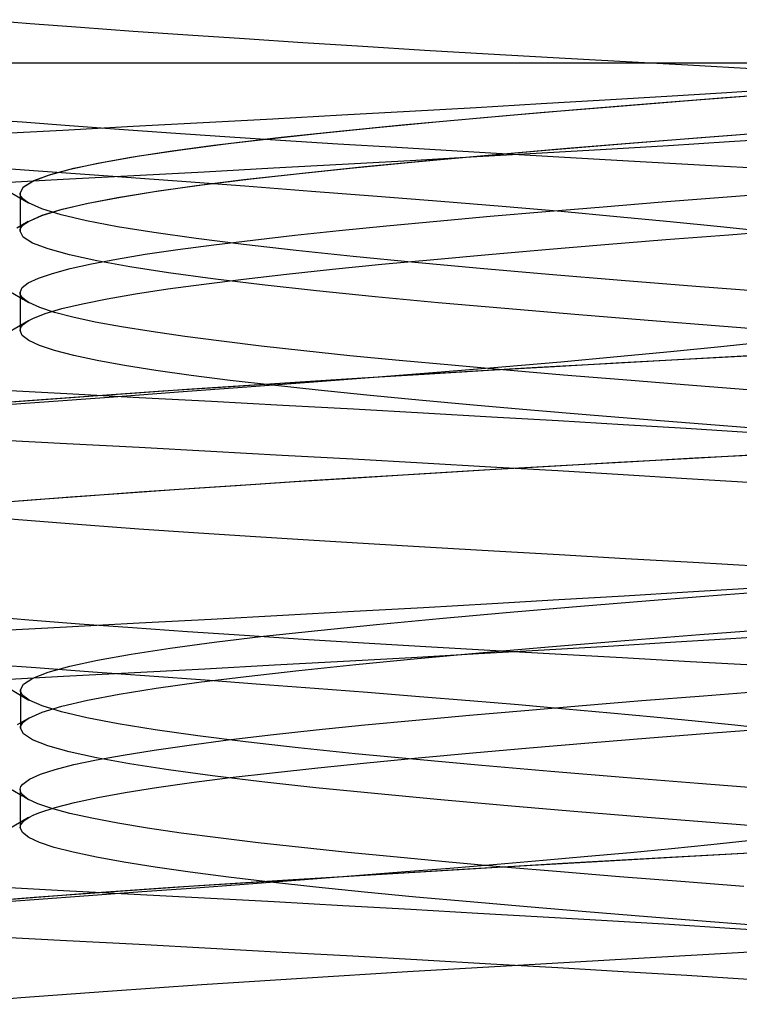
# Model space of a CAD drawing. Header units: millimetres. Extents: x 0 to 93, y -1.2 to 50.
# Tile 94 of 140: x 84.5 to 85.2, y 4.3 to 5.2. Entities that reach past the tile are written whole.
import ezdxf

# ---------------------------------------------------------------- set-up
doc = ezdxf.new("R2010")
doc.units = ezdxf.units.MM
doc.layers.add('MAIN-1', color=7, linetype='Continuous')
doc.layers.add('MAIN-2', color=7, linetype='Continuous')

msp = doc.modelspace()

# ---------------------------------------------------------------- linework, layer by layer
at = {"layer": 'MAIN-1'}
for p, q in [((84.56516, 5.2), (84.48824, 5.2)), ((84.64816, 5.2), (84.56516, 5.2)), ((84.73356, 5.2), (84.64816, 5.2)), ((84.81905, 5.2), (84.73356, 5.2)), ((84.90352, 5.2), (84.81905, 5.2)), ((84.98781, 5.2), (84.90352, 5.2)), ((85.07656, 5.2), (84.98781, 5.2)), ((85.17337, 5.2), (85.07656, 5.2)), ((85.27444, 5.2), (85.17337, 5.2)), ((85.14581, 5.06019), (85.20664, 5.06492)), ((85.20664, 5.06492), (85.26894, 5.06968)), ((85.02867, 5.05064), (85.08647, 5.05544)), ((85.08647, 5.05544), (85.14581, 5.06019)), ((84.91906, 5.04091), (84.97269, 5.04577)), ((84.97269, 5.04577), (85.02867, 5.05064)), ((84.82082, 5.03137), (84.86836, 5.0361)), ((84.86836, 5.0361), (84.91906, 5.04091)), ((85.21291, 5.02725), (85.27779, 5.03221)), ((84.73418, 5.02192), (84.77619, 5.02666)), ((84.77619, 5.02666), (84.82082, 5.03137)), ((85.14956, 5.02229), (85.21291, 5.02725)), ((84.65852, 5.01234), (84.6948, 5.01715)), ((84.6948, 5.01715), (84.73418, 5.02192)), ((85.02842, 5.01238), (85.08798, 5.01733)), ((85.08798, 5.01733), (85.14956, 5.02229)), ((84.57201, 4.99795), (84.59704, 5.00273)), ((84.59704, 5.00273), (84.62583, 5.00753)), ((84.62583, 5.00753), (84.65852, 5.01234)), ((84.91614, 5.00246), (84.97107, 5.00742)), ((84.97107, 5.00742), (85.02842, 5.01238)), ((84.53266, 4.98837), (84.55058, 4.99316)), ((84.55058, 4.99316), (84.57201, 4.99795)), ((84.81435, 4.99255), (84.86382, 4.9975)), ((84.86382, 4.9975), (84.91614, 5.00246)), ((84.46429, 4.98497), (84.50007, 4.96416)), ((84.50818, 4.97879), (84.51846, 4.98358)), ((84.51846, 4.98358), (84.53266, 4.98837)), ((84.72468, 4.98263), (84.76789, 4.98759)), ((84.76789, 4.98759), (84.81435, 4.99255)), ((84.5, 4.96916), (84.50201, 4.97399)), ((84.50201, 4.97399), (84.50818, 4.97879)), ((84.64874, 4.97272), (84.68491, 4.97767)), ((84.68491, 4.97767), (84.72468, 4.98263)), ((84.50007, 4.96919), (84.50007, 4.96585)), ((84.50007, 4.96585), (84.50007, 4.96251)), ((84.58761, 4.9628), (84.61627, 4.96776)), ((84.61627, 4.96776), (84.64874, 4.97272)), ((84.50007, 4.96251), (84.50007, 4.95917)), ((84.50007, 4.95917), (84.50007, 4.95583)), ((84.50007, 4.95583), (84.50007, 4.95249)), ((84.54204, 4.95289), (84.56284, 4.95785)), ((84.56284, 4.95785), (84.58761, 4.9628)), ((84.50007, 4.95249), (84.50007, 4.94915)), ((84.50007, 4.94915), (84.50007, 4.9458)), ((84.50007, 4.9458), (84.50007, 4.94246)), ((84.51275, 4.94297), (84.52531, 4.94793)), ((84.52531, 4.94793), (84.54204, 4.95289)), ((84.50835, 4.94059), (84.47482, 4.92109)), ((84.50007, 4.94246), (84.50007, 4.93912)), ((84.50007, 4.93912), (84.50007, 4.93578)), ((85.24086, 4.80564), (85.17075, 4.80186)), ((85.10148, 4.79805), (85.03321, 4.7942)), ((85.17075, 4.80186), (85.10148, 4.79805)), ((84.90108, 4.78641), (84.83788, 4.7825)), ((84.96629, 4.79031), (84.90108, 4.78641)), ((85.03321, 4.7942), (84.96629, 4.79031)), ((84.7174, 4.77471), (84.65989, 4.77084)), ((84.77669, 4.7786), (84.7174, 4.77471)), ((84.83788, 4.7825), (84.77669, 4.7786)), ((84.6042, 4.76699), (84.5506, 4.76316)), ((84.65989, 4.77084), (84.6042, 4.76699)), ((84.5506, 4.76316), (84.49934, 4.75932)), ((85.18714, 4.56351), (85.25076, 4.56843)), ((85.06566, 4.55363), (85.12545, 4.55857)), ((85.12545, 4.55857), (85.18714, 4.56351)), ((84.95187, 4.54383), (85.00777, 4.54872)), ((85.00777, 4.54872), (85.06566, 4.55363)), ((84.84673, 4.53404), (84.89812, 4.53895)), ((84.89812, 4.53895), (84.95187, 4.54383)), ((84.75201, 4.52408), (84.79793, 4.5291)), ((84.79793, 4.5291), (84.84673, 4.53404)), ((85.19689, 4.526), (85.2619, 4.531)), ((84.67012, 4.51385), (84.7093, 4.51898)), ((84.7093, 4.51898), (84.75201, 4.52408)), ((85.07192, 4.51601), (85.13348, 4.52101)), ((85.13348, 4.52101), (85.19689, 4.526)), ((84.60375, 4.50379), (84.63483, 4.50876)), ((84.63483, 4.50876), (84.67012, 4.51385)), ((84.95522, 4.50601), (85.01243, 4.51101)), ((85.01243, 4.51101), (85.07192, 4.51601)), ((84.55421, 4.49415), (84.57693, 4.49895)), ((84.57693, 4.49895), (84.60375, 4.50379)), ((84.84858, 4.49602), (84.90053, 4.50101)), ((84.90053, 4.50101), (84.95522, 4.50601)), ((84.52044, 4.48444), (84.53537, 4.48932)), ((84.53537, 4.48932), (84.55421, 4.49415)), ((84.75381, 4.48602), (84.7996, 4.49102)), ((84.7996, 4.49102), (84.84858, 4.49602)), ((84.46452, 4.4848), (84.50018, 4.46405)), ((84.50276, 4.47462), (84.50953, 4.47953)), ((84.50953, 4.47953), (84.52044, 4.48444)), ((84.67255, 4.47602), (84.71142, 4.48102)), ((84.71142, 4.48102), (84.75381, 4.48602)), ((84.50018, 4.46909), (84.50018, 4.4658)), ((84.60584, 4.46603), (84.63731, 4.47102)), ((84.63731, 4.47102), (84.67255, 4.47602)), ((84.50018, 4.4658), (84.50018, 4.4625)), ((84.50018, 4.4625), (84.50018, 4.45921)), ((84.50018, 4.45921), (84.50018, 4.45591)), ((84.55466, 4.45603), (84.57825, 4.46103)), ((84.57825, 4.46103), (84.60584, 4.46603)), ((84.50018, 4.45591), (84.50018, 4.45259)), ((84.50018, 4.45259), (84.50018, 4.44927)), ((84.50018, 4.44927), (84.50018, 4.44595)), ((84.51993, 4.44603), (84.53517, 4.45103)), ((84.53517, 4.45103), (84.55466, 4.45603)), ((84.50856, 4.44087), (84.475, 4.42135)), ((84.50018, 4.44595), (84.50018, 4.44264)), ((84.50018, 4.44264), (84.50018, 4.43932)), ((84.50018, 4.43932), (84.50018, 4.43601)), ((85.23393, 4.30535), (85.11573, 4.29873)), ((85.00065, 4.29212), (84.8896, 4.28555)), ((85.11573, 4.29873), (85.00065, 4.29212)), ((84.8896, 4.28555), (84.78348, 4.27903)), ((84.68285, 4.27253), (84.58824, 4.26603)), ((84.78348, 4.27903), (84.68285, 4.27253)), ((84.58824, 4.26603), (84.50064, 4.25952)), ((84.50064, 4.25952), (84.42097, 4.253))]:
    msp.add_line(p, q, dxfattribs=at)
at = {"layer": 'MAIN-2'}
for p, q in [((84.462, 5.24359), (84.5101, 5.23982)), ((84.462, 5.24359), (84.5101, 5.23982)), ((84.5101, 5.23982), (84.56073, 5.23601)), ((84.5101, 5.23982), (84.56073, 5.23601)), ((84.56073, 5.23601), (84.61367, 5.23218)), ((84.56073, 5.23601), (84.61367, 5.23218)), ((84.61367, 5.23218), (84.66869, 5.22834)), ((84.61367, 5.23218), (84.66869, 5.22834)), ((84.66869, 5.22834), (84.72557, 5.22451)), ((84.66869, 5.22834), (84.72557, 5.22451)), ((84.72557, 5.22451), (84.78425, 5.22069)), ((84.72557, 5.22451), (84.78425, 5.22069)), ((84.78425, 5.22069), (84.84467, 5.21688)), ((84.78425, 5.22069), (84.84467, 5.21688)), ((84.84467, 5.21688), (84.90681, 5.21309)), ((84.84467, 5.21688), (84.90681, 5.21309)), ((84.90681, 5.21309), (84.97061, 5.20932)), ((84.90681, 5.21309), (84.97061, 5.20932)), ((84.97061, 5.20932), (85.03606, 5.20557)), ((84.97061, 5.20932), (85.03606, 5.20557)), ((85.03606, 5.20557), (85.10311, 5.2018)), ((85.03606, 5.20557), (85.10311, 5.2018)), ((85.10311, 5.2018), (85.17169, 5.19803)), ((85.10311, 5.2018), (85.17169, 5.19803)), ((85.17169, 5.19803), (85.24154, 5.19424)), ((85.17169, 5.19803), (85.24154, 5.19424)), ((85.20953, 5.16523), (85.28807, 5.17123)), ((85.21082, 5.17041), (85.26936, 5.17416)), ((85.02414, 5.15912), (85.0881, 5.1629)), ((85.0881, 5.1629), (85.15038, 5.16666)), ((85.09811, 5.15639), (85.17609, 5.16262)), ((85.13323, 5.15923), (85.20953, 5.16523)), ((85.15038, 5.16666), (85.21082, 5.17041)), ((85.17609, 5.16262), (85.25668, 5.16885)), ((84.82345, 5.14775), (84.89165, 5.15155)), ((84.89165, 5.15155), (84.95861, 5.15534)), ((84.95861, 5.15534), (85.02414, 5.15912)), ((84.98895, 5.14722), (85.05958, 5.15322)), ((85.02318, 5.15016), (85.09811, 5.15639)), ((85.05958, 5.15322), (85.13323, 5.15923)), ((84.50201, 5.14033), (84.45658, 5.14394)), ((84.50201, 5.14033), (84.45658, 5.14394)), ((84.6843, 5.14015), (84.75426, 5.14395)), ((84.75426, 5.14395), (84.82345, 5.14775)), ((84.85835, 5.13522), (84.92175, 5.14122)), ((84.88416, 5.13771), (84.95171, 5.14394)), ((84.92175, 5.14122), (84.98895, 5.14722)), ((84.95171, 5.14394), (85.02318, 5.15016)), ((84.47176, 5.12875), (84.54289, 5.13254)), ((84.54972, 5.13672), (84.50201, 5.14033)), ((84.54972, 5.13672), (84.50201, 5.14033)), ((84.54289, 5.13254), (84.61379, 5.13634)), ((84.59965, 5.13311), (84.54972, 5.13672)), ((84.59965, 5.13311), (84.54972, 5.13672)), ((84.65174, 5.12948), (84.59965, 5.13311)), ((84.65174, 5.12948), (84.59965, 5.13311)), ((84.61379, 5.13634), (84.6843, 5.14015)), ((84.76254, 5.12525), (84.82096, 5.13148)), ((84.79915, 5.12921), (84.85835, 5.13522)), ((84.82096, 5.13148), (84.88416, 5.13771)), ((85.2028, 5.12645), (85.28283, 5.13258)), ((84.70589, 5.12583), (84.65174, 5.12948)), ((84.70589, 5.12583), (84.65174, 5.12948)), ((84.69489, 5.11721), (84.74454, 5.12321)), ((84.76192, 5.12218), (84.70589, 5.12583)), ((84.76192, 5.12218), (84.70589, 5.12583)), ((84.70933, 5.11902), (84.76254, 5.12525)), ((84.74454, 5.12321), (84.79915, 5.12921)), ((84.81965, 5.11851), (84.76192, 5.12218)), ((84.81965, 5.11851), (84.76192, 5.12218)), ((85.10519, 5.11871), (85.18056, 5.12471)), ((85.12514, 5.12032), (85.2028, 5.12645)), ((85.18056, 5.12471), (85.25835, 5.13072)), ((85.27242, 5.12438), (85.21321, 5.12058)), ((84.61985, 5.10656), (84.66171, 5.11279)), ((84.6505, 5.1112), (84.69489, 5.11721)), ((84.66171, 5.11279), (84.70933, 5.11902)), ((84.87891, 5.11485), (84.81965, 5.11851)), ((84.87891, 5.11485), (84.81965, 5.11851)), ((84.93958, 5.11119), (84.87891, 5.11485)), ((84.93958, 5.11119), (84.87891, 5.11485)), ((84.96319, 5.1067), (85.0326, 5.1127)), ((84.97864, 5.10806), (85.05029, 5.11419)), ((85.08942, 5.113), (85.02509, 5.10922)), ((85.0326, 5.1127), (85.10519, 5.11871)), ((85.05029, 5.11419), (85.12514, 5.12032)), ((85.15217, 5.11679), (85.08942, 5.113)), ((85.21321, 5.12058), (85.15217, 5.11679)), ((84.57809, 5.0992), (84.61151, 5.1052)), ((84.58395, 5.10033), (84.61985, 5.10656)), ((84.61151, 5.1052), (84.6505, 5.1112)), ((84.89227, 5.10168), (84.8241, 5.09791)), ((84.84663, 5.0958), (84.91061, 5.10193)), ((84.95932, 5.10545), (84.89227, 5.10168)), ((84.89735, 5.10069), (84.96319, 5.1067)), ((84.91061, 5.10193), (84.97864, 5.10806)), ((85.0016, 5.10755), (84.93958, 5.11119)), ((85.0016, 5.10755), (84.93958, 5.11119)), ((85.02509, 5.10922), (84.95932, 5.10545)), ((85.06496, 5.10391), (85.0016, 5.10755)), ((85.06496, 5.10391), (85.0016, 5.10755)), ((85.12957, 5.10029), (85.06496, 5.10391)), ((85.12957, 5.10029), (85.06496, 5.10391)), ((84.4469, 5.09667), (84.51814, 5.09155)), ((84.52857, 5.08719), (84.55038, 5.09319)), ((84.53074, 5.08787), (84.55419, 5.0941)), ((84.55038, 5.09319), (84.57809, 5.0992)), ((84.55419, 5.0941), (84.58395, 5.10033)), ((84.75497, 5.09413), (84.68504, 5.09034)), ((84.8241, 5.09791), (84.75497, 5.09413)), ((84.77792, 5.08868), (84.83546, 5.09469)), ((84.7871, 5.08967), (84.84663, 5.0958)), ((84.83546, 5.09469), (84.89735, 5.10069)), ((85.19527, 5.09667), (85.12957, 5.10029)), ((85.19527, 5.09667), (85.12957, 5.10029)), ((85.26183, 5.09307), (85.19527, 5.09667)), ((85.26183, 5.09307), (85.19527, 5.09667)), ((84.54342, 5.08271), (84.47204, 5.07886)), ((84.51279, 5.08119), (84.52857, 5.08719)), ((84.51377, 5.08164), (84.53074, 5.08787)), ((84.51814, 5.09155), (84.58863, 5.08645)), ((84.61447, 5.08653), (84.54342, 5.08271)), ((84.58863, 5.08645), (84.65799, 5.08138)), ((84.68504, 5.09034), (84.61447, 5.08653)), ((84.67744, 5.07667), (84.72513, 5.08267)), ((84.68305, 5.07741), (84.73244, 5.08354)), ((84.72513, 5.08267), (84.77792, 5.08868)), ((84.73244, 5.08354), (84.7871, 5.08967)), ((84.47385, 5.07946), (84.50846, 5.05932)), ((84.50002, 5.06918), (84.50347, 5.07541)), ((84.50002, 5.06918), (84.50323, 5.07519)), ((84.50323, 5.07519), (84.51279, 5.08119)), ((84.50347, 5.07541), (84.51377, 5.08164)), ((84.63506, 5.07066), (84.67744, 5.07667)), ((84.63918, 5.07128), (84.68305, 5.07741)), ((84.65799, 5.08138), (84.72605, 5.07632)), ((84.72605, 5.07632), (84.79311, 5.07124)), ((84.50026, 5.06754), (84.50002, 5.06918)), ((84.50026, 5.06754), (84.50002, 5.06918)), ((84.50002, 5.06915), (84.50002, 5.06597)), ((84.50002, 5.06597), (84.50002, 5.06279)), ((84.50002, 5.06279), (84.50002, 5.05961)), ((84.50097, 5.0659), (84.50026, 5.06754)), ((84.50097, 5.0659), (84.50026, 5.06754)), ((84.50216, 5.06426), (84.50097, 5.0659)), ((84.50216, 5.06426), (84.50097, 5.0659)), ((84.50381, 5.06262), (84.50216, 5.06426)), ((84.50381, 5.06262), (84.50216, 5.06426)), ((84.50594, 5.06098), (84.50381, 5.06262)), ((84.50594, 5.06098), (84.50381, 5.06262)), ((84.56686, 5.05865), (84.59814, 5.06466)), ((84.56863, 5.05902), (84.60098, 5.06515)), ((84.59814, 5.06466), (84.63506, 5.07066)), ((84.60098, 5.06515), (84.63918, 5.07128)), ((84.79311, 5.07124), (84.85902, 5.06612)), ((84.85902, 5.06612), (84.92312, 5.061)), ((85.14581, 5.06019), (85.20664, 5.06492)), ((85.20664, 5.06492), (85.26894, 5.06968)), ((84.50002, 5.05961), (84.50002, 5.05642)), ((84.50002, 5.05642), (84.50002, 5.05324)), ((84.50002, 5.05324), (84.50002, 5.05006)), ((84.50852, 5.05934), (84.50594, 5.06098)), ((84.50852, 5.05934), (84.50594, 5.06098)), ((84.52191, 5.05334), (84.50852, 5.05934)), ((84.52191, 5.05334), (84.50852, 5.05934)), ((84.52184, 5.04664), (84.54137, 5.05265)), ((84.54135, 5.04734), (84.52191, 5.05334)), ((84.54135, 5.04734), (84.52191, 5.05334)), ((84.52218, 5.04677), (84.5423, 5.0529)), ((84.54137, 5.05265), (84.56686, 5.05865)), ((84.5423, 5.0529), (84.56863, 5.05902)), ((84.92312, 5.061), (84.98493, 5.05589)), ((84.98493, 5.05589), (85.04407, 5.0508)), ((85.02867, 5.05064), (85.08647, 5.05544)), ((85.08647, 5.05544), (85.14581, 5.06019)), ((84.50002, 5.05006), (84.50002, 5.04687)), ((84.50002, 5.04687), (84.50002, 5.04369)), ((84.50002, 5.04369), (84.50002, 5.04051)), ((84.50841, 5.04064), (84.52218, 5.04677)), ((84.50841, 5.04064), (84.52184, 5.04664)), ((84.56672, 5.04133), (84.54135, 5.04734)), ((84.56672, 5.04133), (84.54135, 5.04734)), ((84.91906, 5.04091), (84.97269, 5.04577)), ((84.97269, 5.04577), (85.02867, 5.05064)), ((85.04407, 5.0508), (85.10026, 5.04574)), ((85.10026, 5.04574), (85.1537, 5.04067)), ((84.50834, 5.04069), (84.49669, 5.03391)), ((84.50002, 5.04051), (84.50002, 5.03732)), ((84.50002, 5.03732), (84.50002, 5.03414)), ((84.50002, 5.03414), (84.50002, 5.03096)), ((84.50002, 5.03092), (84.50025, 5.03254)), ((84.50002, 5.03092), (84.50025, 5.03254)), ((84.50025, 5.03254), (84.50095, 5.03416)), ((84.50025, 5.03254), (84.50095, 5.03416)), ((84.50095, 5.03416), (84.50212, 5.03578)), ((84.50095, 5.03416), (84.50212, 5.03578)), ((84.50212, 5.03578), (84.50375, 5.0374)), ((84.50212, 5.03578), (84.50375, 5.0374)), ((84.50375, 5.0374), (84.50585, 5.03902)), ((84.50375, 5.0374), (84.50585, 5.03902)), ((84.50585, 5.03902), (84.50841, 5.04064)), ((84.50585, 5.03902), (84.50841, 5.04064)), ((84.59788, 5.03533), (84.56672, 5.04133)), ((84.59788, 5.03533), (84.56672, 5.04133)), ((84.63471, 5.02933), (84.59788, 5.03533)), ((84.63471, 5.02933), (84.59788, 5.03533)), ((84.82082, 5.03137), (84.86836, 5.0361)), ((84.86836, 5.0361), (84.91906, 5.04091)), ((85.1537, 5.04067), (85.20445, 5.03556)), ((85.20445, 5.03556), (85.25203, 5.03044)), ((85.21291, 5.02725), (85.27779, 5.03221)), ((84.5032, 5.02492), (84.50002, 5.03092)), ((84.5032, 5.02492), (84.50002, 5.03092)), ((84.51264, 5.01891), (84.5032, 5.02492)), ((84.51264, 5.01891), (84.5032, 5.02492)), ((84.67709, 5.02333), (84.63471, 5.02933)), ((84.67709, 5.02333), (84.63471, 5.02933)), ((84.72484, 5.01733), (84.67709, 5.02333)), ((84.72484, 5.01733), (84.67709, 5.02333)), ((84.73418, 5.02192), (84.77619, 5.02666)), ((84.77619, 5.02666), (84.82082, 5.03137)), ((85.14956, 5.02229), (85.21291, 5.02725)), ((84.52823, 5.01291), (84.51264, 5.01891)), ((84.52823, 5.01291), (84.51264, 5.01891)), ((84.54983, 5.00691), (84.52823, 5.01291)), ((84.54983, 5.00691), (84.52823, 5.01291)), ((84.65852, 5.01234), (84.6948, 5.01715)), ((84.6948, 5.01715), (84.73418, 5.02192)), ((84.77764, 5.01132), (84.72484, 5.01733)), ((84.77764, 5.01132), (84.72484, 5.01733)), ((85.02842, 5.01238), (85.08798, 5.01733)), ((85.08798, 5.01733), (85.14956, 5.02229)), ((84.57732, 5.0009), (84.54983, 5.00691)), ((84.57732, 5.0009), (84.54983, 5.00691)), ((84.57201, 4.99795), (84.59704, 5.00273)), ((84.59704, 5.00273), (84.62583, 5.00753)), ((84.62583, 5.00753), (84.65852, 5.01234)), ((84.83511, 5.00532), (84.77764, 5.01132)), ((84.83511, 5.00532), (84.77764, 5.01132)), ((84.89689, 4.99932), (84.83511, 5.00532)), ((84.89689, 4.99932), (84.83511, 5.00532)), ((84.91614, 5.00246), (84.97107, 5.00742)), ((84.97107, 5.00742), (85.02842, 5.01238)), ((84.53266, 4.98837), (84.55058, 4.99316)), ((84.55058, 4.99316), (84.57201, 4.99795)), ((84.61055, 4.9949), (84.57732, 5.0009)), ((84.61055, 4.9949), (84.57732, 5.0009)), ((84.64942, 4.9889), (84.61055, 4.9949)), ((84.64942, 4.9889), (84.61055, 4.9949)), ((84.81435, 4.99255), (84.86382, 4.9975)), ((84.86382, 4.9975), (84.91614, 5.00246)), ((84.96261, 4.99332), (84.89689, 4.99932)), ((84.96261, 4.99332), (84.89689, 4.99932)), ((85.03189, 4.98732), (84.96261, 4.99332)), ((85.03189, 4.98732), (84.96261, 4.99332)), ((84.50818, 4.97879), (84.51846, 4.98358)), ((84.51846, 4.98358), (84.53266, 4.98837)), ((84.69378, 4.98289), (84.64942, 4.9889)), ((84.69378, 4.98289), (84.64942, 4.9889)), ((84.74342, 4.97689), (84.69378, 4.98289)), ((84.74342, 4.97689), (84.69378, 4.98289)), ((84.72468, 4.98263), (84.76789, 4.98759)), ((84.76789, 4.98759), (84.81435, 4.99255)), ((85.10437, 4.98131), (85.03189, 4.98732)), ((85.10437, 4.98131), (85.03189, 4.98732)), ((84.5, 4.96916), (84.50201, 4.97399)), ((84.50201, 4.97399), (84.50818, 4.97879)), ((84.64874, 4.97272), (84.68491, 4.97767)), ((84.68491, 4.97767), (84.72468, 4.98263)), ((84.79797, 4.97089), (84.74342, 4.97689)), ((84.79797, 4.97089), (84.74342, 4.97689)), ((85.17968, 4.97531), (85.10437, 4.98131)), ((85.17968, 4.97531), (85.10437, 4.98131)), ((85.25744, 4.96931), (85.17968, 4.97531)), ((85.25744, 4.96931), (85.17968, 4.97531)), ((84.50027, 4.96749), (84.5, 4.96916)), ((84.50027, 4.96749), (84.5, 4.96916)), ((84.50007, 4.96416), (84.50151, 4.96332)), ((84.50103, 4.96582), (84.50027, 4.96749)), ((84.50103, 4.96582), (84.50027, 4.96749)), ((84.50228, 4.96413), (84.50103, 4.96582)), ((84.50228, 4.96413), (84.50103, 4.96582)), ((84.50151, 4.96332), (84.50295, 4.96248)), ((84.50403, 4.96244), (84.50228, 4.96413)), ((84.50403, 4.96244), (84.50228, 4.96413)), ((84.58761, 4.9628), (84.61627, 4.96776)), ((84.61627, 4.96776), (84.64874, 4.97272)), ((84.85706, 4.96488), (84.79797, 4.97089)), ((84.85706, 4.96488), (84.79797, 4.97089)), ((84.92033, 4.95888), (84.85706, 4.96488)), ((84.92033, 4.95888), (84.85706, 4.96488)), ((84.50295, 4.96248), (84.50439, 4.96164)), ((84.50626, 4.96074), (84.50403, 4.96244)), ((84.50626, 4.96074), (84.50403, 4.96244)), ((84.50439, 4.96164), (84.50584, 4.9608)), ((84.50584, 4.9608), (84.50728, 4.95996)), ((84.50897, 4.95904), (84.50626, 4.96074)), ((84.50897, 4.95904), (84.50626, 4.96074)), ((84.50728, 4.95996), (84.50872, 4.95912)), ((84.51975, 4.954), (84.50897, 4.95904)), ((84.51975, 4.954), (84.50897, 4.95904)), ((84.53452, 4.94904), (84.51975, 4.954)), ((84.53452, 4.94904), (84.51975, 4.954)), ((84.54204, 4.95289), (84.56284, 4.95785)), ((84.56284, 4.95785), (84.58761, 4.9628)), ((84.98741, 4.95288), (84.92033, 4.95888)), ((84.98741, 4.95288), (84.92033, 4.95888)), ((84.51275, 4.94297), (84.52531, 4.94793)), ((84.52531, 4.94793), (84.54204, 4.95289)), ((84.55315, 4.94418), (84.53452, 4.94904)), ((84.55315, 4.94418), (84.53452, 4.94904)), ((84.57563, 4.93939), (84.55315, 4.94418)), ((84.57563, 4.93939), (84.55315, 4.94418)), ((85.05792, 4.94687), (84.98741, 4.95288)), ((85.05792, 4.94687), (84.98741, 4.95288)), ((85.13149, 4.94087), (85.05792, 4.94687)), ((85.13149, 4.94087), (85.05792, 4.94687)), ((84.50007, 4.93578), (84.50007, 4.93498)), ((84.50007, 4.93498), (84.50007, 4.93418)), ((84.50007, 4.93418), (84.50007, 4.93337)), ((84.50007, 4.93337), (84.50007, 4.93257)), ((84.50042, 4.93295), (84.50147, 4.93496)), ((84.50042, 4.93295), (84.50147, 4.93496)), ((84.50147, 4.93496), (84.50323, 4.93696)), ((84.50147, 4.93496), (84.50323, 4.93696)), ((84.50323, 4.93696), (84.5057, 4.93897)), ((84.50323, 4.93696), (84.5057, 4.93897)), ((84.5057, 4.93897), (84.50887, 4.94097)), ((84.5057, 4.93897), (84.50887, 4.94097)), ((84.50887, 4.94097), (84.51275, 4.94297)), ((84.50887, 4.94097), (84.51275, 4.94297)), ((84.60193, 4.93459), (84.57563, 4.93939)), ((84.60193, 4.93459), (84.57563, 4.93939)), ((84.632, 4.92975), (84.60193, 4.93459)), ((84.632, 4.92975), (84.60193, 4.93459)), ((85.20776, 4.93486), (85.13149, 4.94087)), ((85.20776, 4.93486), (85.13149, 4.94087)), ((85.28632, 4.92886), (85.20776, 4.93486)), ((85.28632, 4.92886), (85.20776, 4.93486)), ((84.50007, 4.93095), (84.50042, 4.93295)), ((84.50007, 4.93095), (84.50042, 4.93295)), ((84.50007, 4.93257), (84.50007, 4.93177)), ((84.50007, 4.93177), (84.50007, 4.93097)), ((84.50226, 4.92593), (84.50007, 4.93095)), ((84.50226, 4.92593), (84.50007, 4.93095)), ((84.5088, 4.92091), (84.50226, 4.92593)), ((84.5088, 4.92091), (84.50226, 4.92593)), ((84.6656, 4.92488), (84.632, 4.92975)), ((84.6656, 4.92488), (84.632, 4.92975)), ((84.70248, 4.92001), (84.6656, 4.92488)), ((84.70248, 4.92001), (84.6656, 4.92488)), ((84.51963, 4.91589), (84.5088, 4.92091)), ((84.51963, 4.91589), (84.5088, 4.92091)), ((84.53471, 4.91087), (84.51963, 4.91589)), ((84.53471, 4.91087), (84.51963, 4.91589)), ((84.74242, 4.91516), (84.70248, 4.92001)), ((84.74242, 4.91516), (84.70248, 4.92001)), ((84.78549, 4.91034), (84.74242, 4.91516)), ((84.78549, 4.91034), (84.74242, 4.91516)), ((85.20461, 4.91445), (85.15426, 4.90939)), ((85.25148, 4.9195), (85.20461, 4.91445)), ((84.55401, 4.90585), (84.53471, 4.91087)), ((84.55401, 4.90585), (84.53471, 4.91087)), ((84.57745, 4.90083), (84.55401, 4.90585)), ((84.57745, 4.90083), (84.55401, 4.90585)), ((84.83179, 4.90553), (84.78549, 4.91034)), ((84.83179, 4.90553), (84.78549, 4.91034)), ((84.88135, 4.90071), (84.83179, 4.90553)), ((84.88135, 4.90071), (84.83179, 4.90553)), ((85.10056, 4.90429), (85.04385, 4.89919)), ((85.15426, 4.90939), (85.10056, 4.90429)), ((85.2331, 4.90532), (85.16114, 4.90143)), ((85.24401, 4.9059), (85.17407, 4.90213)), ((84.60502, 4.89581), (84.57745, 4.90083)), ((84.60502, 4.89581), (84.57745, 4.90083)), ((84.6366, 4.89079), (84.60502, 4.89581)), ((84.6366, 4.89079), (84.60502, 4.89581)), ((84.93387, 4.89587), (84.88135, 4.90071)), ((84.93387, 4.89587), (84.88135, 4.90071)), ((84.9846, 4.89409), (84.92334, 4.88902)), ((84.98904, 4.891), (84.93387, 4.89587)), ((84.98904, 4.891), (84.93387, 4.89587)), ((85.0207, 4.89352), (84.9528, 4.88952)), ((85.03732, 4.89449), (84.97103, 4.89061)), ((85.04385, 4.89919), (84.9846, 4.89409)), ((85.09025, 4.8975), (85.0207, 4.89352)), ((85.10509, 4.89834), (85.03732, 4.89449)), ((85.16114, 4.90143), (85.09025, 4.8975)), ((85.17407, 4.90213), (85.10509, 4.89834)), ((84.67205, 4.88577), (84.6366, 4.89079)), ((84.67205, 4.88577), (84.6366, 4.89079)), ((84.71118, 4.88075), (84.67205, 4.88577)), ((84.71118, 4.88075), (84.67205, 4.88577)), ((84.86024, 4.88397), (84.79517, 4.87892)), ((84.88685, 4.88552), (84.82308, 4.88154)), ((84.9065, 4.88672), (84.84397, 4.88286)), ((84.92334, 4.88902), (84.86024, 4.88397)), ((84.9528, 4.88952), (84.88685, 4.88552)), ((84.97103, 4.89061), (84.9065, 4.88672)), ((85.04655, 4.88606), (84.98904, 4.891)), ((85.04655, 4.88606), (84.98904, 4.891)), ((85.10624, 4.8811), (85.04655, 4.88606)), ((85.10624, 4.8811), (85.04655, 4.88606)), ((84.72815, 4.87384), (84.65945, 4.86873)), ((84.72479, 4.8752), (84.66776, 4.8714)), ((84.76139, 4.87759), (84.70158, 4.87366)), ((84.75382, 4.87573), (84.71118, 4.88075)), ((84.75382, 4.87573), (84.71118, 4.88075)), ((84.78346, 4.87902), (84.72479, 4.8752)), ((84.79517, 4.87892), (84.72815, 4.87384)), ((84.79978, 4.8707), (84.75382, 4.87573)), ((84.79978, 4.8707), (84.75382, 4.87573)), ((84.82308, 4.88154), (84.76139, 4.87759)), ((84.84397, 4.88286), (84.78346, 4.87902)), ((85.16794, 4.87613), (85.10624, 4.8811)), ((85.16794, 4.87613), (85.10624, 4.8811)), ((85.23143, 4.87118), (85.16794, 4.87613)), ((85.23143, 4.87118), (85.16794, 4.87613)), ((84.54702, 4.86718), (84.47382, 4.87106)), ((84.55888, 4.86382), (84.50775, 4.86004)), ((84.58717, 4.86584), (84.53315, 4.86194)), ((84.61994, 4.8633), (84.54702, 4.86718)), ((84.61235, 4.8676), (84.55888, 4.86382)), ((84.64346, 4.86975), (84.58717, 4.86584)), ((84.65945, 4.86873), (84.58971, 4.86363)), ((84.66776, 4.8714), (84.61235, 4.8676)), ((84.70158, 4.87366), (84.64346, 4.86975)), ((84.84891, 4.86568), (84.79978, 4.8707)), ((84.84891, 4.86568), (84.79978, 4.8707)), ((84.901, 4.86066), (84.84891, 4.86568)), ((84.901, 4.86066), (84.84891, 4.86568)), ((84.5195, 4.85855), (84.4492, 4.85349)), ((84.50775, 4.86004), (84.45932, 4.85626)), ((84.53315, 4.86194), (84.48182, 4.85804)), ((84.58971, 4.86363), (84.5195, 4.85855)), ((84.69244, 4.85941), (84.61994, 4.8633)), ((84.76434, 4.85551), (84.69244, 4.85941)), ((84.8354, 4.8516), (84.76434, 4.85551)), ((84.95589, 4.85564), (84.901, 4.86066)), ((84.95589, 4.85564), (84.901, 4.86066)), ((85.0134, 4.85062), (84.95589, 4.85564)), ((85.0134, 4.85062), (84.95589, 4.85564)), ((84.90535, 4.84769), (84.8354, 4.8516)), ((84.97396, 4.84378), (84.90535, 4.84769)), ((85.07327, 4.8456), (85.0134, 4.85062)), ((85.07327, 4.8456), (85.0134, 4.85062)), ((85.13522, 4.84058), (85.07327, 4.8456)), ((85.13522, 4.84058), (85.07327, 4.8456)), ((85.04103, 4.83989), (84.97396, 4.84378)), ((85.10641, 4.83601), (85.04103, 4.83989)), ((85.16994, 4.83214), (85.10641, 4.83601)), ((85.19902, 4.83556), (85.13522, 4.84058)), ((85.19902, 4.83556), (85.13522, 4.84058)), ((85.2644, 4.83054), (85.19902, 4.83556)), ((85.2644, 4.83054), (85.19902, 4.83556)), ((85.2315, 4.82828), (85.16994, 4.83214)), ((84.47372, 4.82116), (84.54682, 4.81727)), ((84.54682, 4.81727), (84.61964, 4.81337)), ((84.61964, 4.81337), (84.692, 4.80947)), ((84.692, 4.80947), (84.76373, 4.80557)), ((84.76373, 4.80557), (84.83464, 4.80167)), ((85.24758, 4.806), (85.17873, 4.80229)), ((84.83464, 4.80167), (84.90458, 4.79777)), ((84.90458, 4.79777), (84.97336, 4.79386)), ((85.04354, 4.79479), (84.97765, 4.79098)), ((85.11066, 4.79856), (85.04354, 4.79479)), ((85.17873, 4.80229), (85.11066, 4.79856)), ((84.91335, 4.78715), (84.85095, 4.78332)), ((84.97765, 4.79098), (84.91335, 4.78715)), ((84.97336, 4.79386), (85.04075, 4.78995)), ((85.04075, 4.78995), (85.10653, 4.78604)), ((85.10653, 4.78604), (85.17045, 4.78215)), ((84.73192, 4.77567), (84.67506, 4.77187)), ((84.79051, 4.77949), (84.73192, 4.77567)), ((84.85095, 4.78332), (84.79051, 4.77949)), ((85.17045, 4.78215), (85.23237, 4.77826)), ((84.61992, 4.76809), (84.5667, 4.76433)), ((84.67506, 4.77187), (84.61992, 4.76809)), ((84.51567, 4.76056), (84.46705, 4.75679)), ((84.5667, 4.76433), (84.51567, 4.76056)), ((84.467, 4.74316), (84.51568, 4.73925)), ((84.467, 4.74316), (84.51568, 4.73925)), ((84.51568, 4.73925), (84.56657, 4.73536)), ((84.51568, 4.73925), (84.56657, 4.73536)), ((84.56657, 4.73536), (84.61955, 4.7315)), ((84.56657, 4.73536), (84.61955, 4.7315)), ((84.61955, 4.7315), (84.67451, 4.72769)), ((84.61955, 4.7315), (84.67451, 4.72769)), ((84.67451, 4.72769), (84.73134, 4.72394)), ((84.67451, 4.72769), (84.73134, 4.72394)), ((84.73134, 4.72394), (84.78998, 4.72024)), ((84.73134, 4.72394), (84.78998, 4.72024)), ((84.78998, 4.72024), (84.85042, 4.71655)), ((84.78998, 4.72024), (84.85042, 4.71655)), ((84.85042, 4.71655), (84.91264, 4.71286)), ((84.85042, 4.71655), (84.91264, 4.71286)), ((84.91264, 4.71286), (84.97657, 4.70916)), ((84.91264, 4.71286), (84.97657, 4.70916)), ((84.97657, 4.70916), (85.04205, 4.70541)), ((84.97657, 4.70916), (85.04205, 4.70541)), ((85.04205, 4.70541), (85.1089, 4.70163)), ((85.04205, 4.70541), (85.1089, 4.70163)), ((85.1089, 4.70163), (85.17696, 4.6978)), ((85.1089, 4.70163), (85.17696, 4.6978)), ((85.17696, 4.6978), (85.24604, 4.69394)), ((85.17696, 4.6978), (85.24604, 4.69394)), ((85.1076, 4.66406), (85.17138, 4.66795)), ((85.17138, 4.66795), (85.23312, 4.67183)), ((85.20976, 4.66524), (85.28831, 4.67124)), ((85.20976, 4.66524), (85.28831, 4.67124)), ((84.90578, 4.65234), (84.97464, 4.65626)), ((84.97464, 4.65626), (85.04197, 4.66016)), ((85.04197, 4.66016), (85.1076, 4.66406)), ((85.05963, 4.65324), (85.13339, 4.65924)), ((85.05963, 4.65324), (85.13339, 4.65924)), ((85.13339, 4.65924), (85.20976, 4.66524)), ((85.13339, 4.65924), (85.20976, 4.66524)), ((84.76438, 4.6445), (84.83561, 4.64842)), ((84.83561, 4.64842), (84.90578, 4.65234)), ((84.92168, 4.64123), (84.98891, 4.64723)), ((84.92168, 4.64123), (84.98891, 4.64723)), ((84.98891, 4.64723), (85.05963, 4.65324)), ((84.98891, 4.64723), (85.05963, 4.65324)), ((84.45999, 4.64373), (84.50875, 4.63982)), ((84.45999, 4.64373), (84.50875, 4.63982)), ((84.50875, 4.63982), (84.55985, 4.6359)), ((84.50875, 4.63982), (84.55985, 4.6359)), ((84.54685, 4.63278), (84.61978, 4.63668)), ((84.61978, 4.63668), (84.69235, 4.64058)), ((84.69235, 4.64058), (84.76438, 4.6445)), ((84.85836, 4.63523), (84.92168, 4.64123)), ((84.85836, 4.63523), (84.92168, 4.64123)), ((84.47371, 4.62888), (84.54685, 4.63278)), ((84.55985, 4.6359), (84.61314, 4.63199)), ((84.55985, 4.6359), (84.61314, 4.63199)), ((84.61314, 4.63199), (84.66845, 4.62811)), ((84.61314, 4.63199), (84.66845, 4.62811)), ((84.66845, 4.62811), (84.72566, 4.62427)), ((84.66845, 4.62811), (84.72566, 4.62427)), ((84.74494, 4.62323), (84.79935, 4.62923)), ((84.74494, 4.62323), (84.79935, 4.62923)), ((84.79935, 4.62923), (84.85836, 4.63523)), ((84.79935, 4.62923), (84.85836, 4.63523)), ((85.18362, 4.62494), (85.2615, 4.63095)), ((85.18362, 4.62494), (85.2615, 4.63095)), ((84.65086, 4.61123), (84.69537, 4.61723)), ((84.65086, 4.61123), (84.69537, 4.61723)), ((84.69537, 4.61723), (84.74494, 4.62323)), ((84.69537, 4.61723), (84.74494, 4.62323)), ((84.72566, 4.62427), (84.7847, 4.62049)), ((84.72566, 4.62427), (84.7847, 4.62049)), ((84.7847, 4.62049), (84.84551, 4.61673)), ((84.7847, 4.62049), (84.84551, 4.61673)), ((84.84551, 4.61673), (84.90807, 4.61301)), ((84.84551, 4.61673), (84.90807, 4.61301)), ((85.03529, 4.61294), (85.10808, 4.61894)), ((85.03529, 4.61294), (85.10808, 4.61894)), ((85.15411, 4.61693), (85.09143, 4.61314)), ((85.10808, 4.61894), (85.18362, 4.62494)), ((85.10808, 4.61894), (85.18362, 4.62494)), ((85.21487, 4.62071), (85.15411, 4.61693)), ((85.27367, 4.62448), (85.21487, 4.62071)), ((84.61167, 4.60523), (84.65086, 4.61123)), ((84.61167, 4.60523), (84.65086, 4.61123)), ((84.89973, 4.60094), (84.96569, 4.60694)), ((84.89973, 4.60094), (84.96569, 4.60694)), ((84.90807, 4.61301), (84.97231, 4.6093)), ((84.90807, 4.61301), (84.97231, 4.6093)), ((85.02701, 4.60933), (84.96106, 4.60552)), ((84.96569, 4.60694), (85.03529, 4.61294)), ((84.96569, 4.60694), (85.03529, 4.61294)), ((84.97231, 4.6093), (85.03809, 4.60557)), ((84.97231, 4.6093), (85.03809, 4.60557)), ((85.09143, 4.61314), (85.02701, 4.60933)), ((84.55019, 4.59322), (84.57803, 4.59922)), ((84.55019, 4.59322), (84.57803, 4.59922)), ((84.57803, 4.59922), (84.61167, 4.60523)), ((84.57803, 4.59922), (84.61167, 4.60523)), ((84.82537, 4.59788), (84.756, 4.59407)), ((84.89378, 4.6017), (84.82537, 4.59788)), ((84.83782, 4.59493), (84.89973, 4.60094)), ((84.83782, 4.59493), (84.89973, 4.60094)), ((84.96106, 4.60552), (84.89378, 4.6017)), ((85.03809, 4.60557), (85.10534, 4.6018)), ((85.03809, 4.60557), (85.10534, 4.6018)), ((85.10534, 4.6018), (85.17389, 4.59797)), ((85.10534, 4.6018), (85.17389, 4.59797)), ((85.17389, 4.59797), (85.24353, 4.59409)), ((85.17389, 4.59797), (85.24353, 4.59409)), ((84.45828, 4.59588), (84.51591, 4.59173)), ((84.51278, 4.58122), (84.52837, 4.58722)), ((84.51278, 4.58122), (84.52837, 4.58722)), ((84.51591, 4.59173), (84.57322, 4.58758)), ((84.52837, 4.58722), (84.55019, 4.59322)), ((84.52837, 4.58722), (84.55019, 4.59322)), ((84.61504, 4.58644), (84.54378, 4.58264)), ((84.57322, 4.58758), (84.63005, 4.58343)), ((84.68584, 4.59025), (84.61504, 4.58644)), ((84.756, 4.59407), (84.68584, 4.59025)), ((84.72754, 4.58293), (84.78034, 4.58893)), ((84.72754, 4.58293), (84.78034, 4.58893)), ((84.78034, 4.58893), (84.83782, 4.59493)), ((84.78034, 4.58893), (84.83782, 4.59493)), ((84.54378, 4.58264), (84.47221, 4.57883)), ((84.47243, 4.5804), (84.50899, 4.55912)), ((84.50346, 4.57522), (84.51278, 4.58122)), ((84.50346, 4.57522), (84.51278, 4.58122)), ((84.63005, 4.58343), (84.68626, 4.57928)), ((84.63692, 4.57092), (84.67965, 4.57693)), ((84.63692, 4.57092), (84.67965, 4.57693)), ((84.67965, 4.57693), (84.72754, 4.58293)), ((84.67965, 4.57693), (84.72754, 4.58293)), ((84.68626, 4.57928), (84.74167, 4.57513)), ((84.50037, 4.56922), (84.50346, 4.57522)), ((84.50037, 4.56922), (84.50346, 4.57522)), ((84.5006, 4.56754), (84.50037, 4.56922)), ((84.5006, 4.56754), (84.50037, 4.56922)), ((84.50037, 4.56919), (84.50037, 4.56601)), ((84.50133, 4.56586), (84.5006, 4.56754)), ((84.50133, 4.56586), (84.5006, 4.56754)), ((84.59959, 4.56492), (84.63692, 4.57092)), ((84.59959, 4.56492), (84.63692, 4.57092)), ((84.74167, 4.57513), (84.79613, 4.571)), ((84.79613, 4.571), (84.84949, 4.56687)), ((84.84949, 4.56687), (84.90158, 4.56273)), ((85.18714, 4.56351), (85.25076, 4.56843)), ((84.50037, 4.56601), (84.50037, 4.56282)), ((84.50037, 4.56282), (84.50037, 4.55964)), ((84.50037, 4.55964), (84.50037, 4.55646)), ((84.50253, 4.56418), (84.50133, 4.56586)), ((84.50253, 4.56418), (84.50133, 4.56586)), ((84.50422, 4.56251), (84.50253, 4.56418)), ((84.50422, 4.56251), (84.50253, 4.56418)), ((84.50639, 4.56083), (84.50422, 4.56251)), ((84.50639, 4.56083), (84.50422, 4.56251)), ((84.50903, 4.55915), (84.50639, 4.56083)), ((84.50903, 4.55915), (84.50639, 4.56083)), ((84.52238, 4.55315), (84.50903, 4.55915)), ((84.52238, 4.55315), (84.50903, 4.55915)), ((84.54206, 4.55292), (84.56789, 4.55892)), ((84.54206, 4.55292), (84.56789, 4.55892)), ((84.56789, 4.55892), (84.59959, 4.56492)), ((84.56789, 4.55892), (84.59959, 4.56492)), ((84.90158, 4.56273), (84.95222, 4.55861)), ((84.95222, 4.55861), (85.00124, 4.5545)), ((85.06566, 4.55363), (85.12545, 4.55857)), ((85.12545, 4.55857), (85.18714, 4.56351)), ((84.50037, 4.55646), (84.50037, 4.55328)), ((84.50037, 4.55328), (84.50037, 4.55009)), ((84.50037, 4.55009), (84.50037, 4.54691)), ((84.50037, 4.54691), (84.50037, 4.54372)), ((84.5089, 4.54091), (84.52235, 4.54692)), ((84.5089, 4.54091), (84.52235, 4.54692)), ((84.52235, 4.54692), (84.54206, 4.55292)), ((84.52235, 4.54692), (84.54206, 4.55292)), ((84.54181, 4.54715), (84.52238, 4.55315)), ((84.54181, 4.54715), (84.52238, 4.55315)), ((84.56726, 4.54115), (84.54181, 4.54715)), ((84.56726, 4.54115), (84.54181, 4.54715)), ((84.95187, 4.54383), (85.00777, 4.54872)), ((85.00124, 4.5545), (85.04845, 4.55042)), ((85.00777, 4.54872), (85.06566, 4.55363)), ((85.04845, 4.55042), (85.0938, 4.54635)), ((84.50884, 4.54097), (84.49711, 4.53414)), ((84.50037, 4.54372), (84.50037, 4.54054)), ((84.50037, 4.54054), (84.50037, 4.53736)), ((84.50037, 4.53736), (84.50037, 4.53418)), ((84.50249, 4.53593), (84.50415, 4.53759)), ((84.50249, 4.53593), (84.50415, 4.53759)), ((84.50415, 4.53759), (84.50629, 4.53925)), ((84.50415, 4.53759), (84.50629, 4.53925)), ((84.50629, 4.53925), (84.5089, 4.54091)), ((84.50629, 4.53925), (84.5089, 4.54091)), ((84.59869, 4.53515), (84.56726, 4.54115)), ((84.59869, 4.53515), (84.56726, 4.54115)), ((84.84673, 4.53404), (84.89812, 4.53895)), ((84.89812, 4.53895), (84.95187, 4.54383)), ((85.0938, 4.54635), (85.13728, 4.54227)), ((85.13728, 4.54227), (85.17889, 4.53818)), ((85.17889, 4.53818), (85.21865, 4.53406)), ((84.50037, 4.53418), (84.50037, 4.53099)), ((84.50037, 4.53096), (84.5006, 4.53262)), ((84.50037, 4.53096), (84.5006, 4.53262)), ((84.50345, 4.52496), (84.50037, 4.53096)), ((84.50345, 4.52496), (84.50037, 4.53096)), ((84.5006, 4.53262), (84.50131, 4.53428)), ((84.5006, 4.53262), (84.50131, 4.53428)), ((84.50131, 4.53428), (84.50249, 4.53593)), ((84.50131, 4.53428), (84.50249, 4.53593)), ((84.63594, 4.52915), (84.59869, 4.53515)), ((84.63594, 4.52915), (84.59869, 4.53515)), ((84.6787, 4.52314), (84.63594, 4.52915)), ((84.6787, 4.52314), (84.63594, 4.52915)), ((84.75201, 4.52408), (84.79793, 4.5291)), ((84.79793, 4.5291), (84.84673, 4.53404)), ((85.19689, 4.526), (85.2619, 4.531)), ((85.21865, 4.53406), (85.25643, 4.52992)), ((84.51267, 4.51895), (84.50345, 4.52496)), ((84.51267, 4.51895), (84.50345, 4.52496)), ((84.52799, 4.51295), (84.51267, 4.51895)), ((84.52799, 4.51295), (84.51267, 4.51895)), ((84.67012, 4.51385), (84.7093, 4.51898)), ((84.72666, 4.51714), (84.6787, 4.52314)), ((84.72666, 4.51714), (84.6787, 4.52314)), ((84.7093, 4.51898), (84.75201, 4.52408)), ((84.77953, 4.51114), (84.72666, 4.51714)), ((84.77953, 4.51114), (84.72666, 4.51714)), ((85.07192, 4.51601), (85.13348, 4.52101)), ((85.13348, 4.52101), (85.19689, 4.526)), ((84.54936, 4.50695), (84.52799, 4.51295)), ((84.54936, 4.50695), (84.52799, 4.51295)), ((84.60375, 4.50379), (84.63483, 4.50876)), ((84.63483, 4.50876), (84.67012, 4.51385)), ((84.83698, 4.50514), (84.77953, 4.51114)), ((84.83698, 4.50514), (84.77953, 4.51114)), ((84.95522, 4.50601), (85.01243, 4.51101)), ((85.01243, 4.51101), (85.07192, 4.51601)), ((84.57675, 4.50095), (84.54936, 4.50695)), ((84.57675, 4.50095), (84.54936, 4.50695)), ((84.55421, 4.49415), (84.57693, 4.49895)), ((84.61009, 4.49495), (84.57675, 4.50095)), ((84.61009, 4.49495), (84.57675, 4.50095)), ((84.57693, 4.49895), (84.60375, 4.50379)), ((84.89871, 4.49914), (84.83698, 4.50514)), ((84.89871, 4.49914), (84.83698, 4.50514)), ((84.84858, 4.49602), (84.90053, 4.50101)), ((84.96442, 4.49314), (84.89871, 4.49914)), ((84.96442, 4.49314), (84.89871, 4.49914)), ((84.90053, 4.50101), (84.95522, 4.50601)), ((84.52044, 4.48444), (84.53537, 4.48932)), ((84.53537, 4.48932), (84.55421, 4.49415)), ((84.64915, 4.48895), (84.61009, 4.49495)), ((84.64915, 4.48895), (84.61009, 4.49495)), ((84.69363, 4.48295), (84.64915, 4.48895)), ((84.69363, 4.48295), (84.64915, 4.48895)), ((84.75381, 4.48602), (84.7996, 4.49102)), ((84.7996, 4.49102), (84.84858, 4.49602)), ((85.03381, 4.48714), (84.96442, 4.49314)), ((85.03381, 4.48714), (84.96442, 4.49314)), ((84.50276, 4.47462), (84.50953, 4.47953)), ((84.50953, 4.47953), (84.52044, 4.48444)), ((84.67255, 4.47602), (84.71142, 4.48102)), ((84.74321, 4.47694), (84.69363, 4.48295)), ((84.74321, 4.47694), (84.69363, 4.48295)), ((84.71142, 4.48102), (84.75381, 4.48602)), ((85.10648, 4.48114), (85.03381, 4.48714)), ((85.10648, 4.48114), (85.03381, 4.48714)), ((85.18199, 4.47513), (85.10648, 4.48114)), ((85.18199, 4.47513), (85.10648, 4.48114)), ((84.50016, 4.46956), (84.50091, 4.47209)), ((84.50016, 4.46956), (84.50091, 4.47209)), ((84.5005, 4.46704), (84.50016, 4.46956)), ((84.5005, 4.46704), (84.50016, 4.46956)), ((84.50091, 4.47209), (84.50276, 4.47462)), ((84.50091, 4.47209), (84.50276, 4.47462)), ((84.60584, 4.46603), (84.63731, 4.47102)), ((84.63731, 4.47102), (84.67255, 4.47602)), ((84.79759, 4.47094), (84.74321, 4.47694)), ((84.79759, 4.47094), (84.74321, 4.47694)), ((84.85647, 4.46494), (84.79759, 4.47094)), ((84.85647, 4.46494), (84.79759, 4.47094)), ((85.25989, 4.46913), (85.18199, 4.47513)), ((85.25989, 4.46913), (85.18199, 4.47513)), ((84.50018, 4.46405), (84.50159, 4.46324)), ((84.50192, 4.46453), (84.5005, 4.46704)), ((84.50192, 4.46453), (84.5005, 4.46704)), ((84.50159, 4.46324), (84.50299, 4.46242)), ((84.50441, 4.46203), (84.50192, 4.46453)), ((84.50441, 4.46203), (84.50192, 4.46453)), ((84.50299, 4.46242), (84.50439, 4.46161)), ((84.50439, 4.46161), (84.50579, 4.46079)), ((84.50797, 4.45955), (84.50441, 4.46203)), ((84.50797, 4.45955), (84.50441, 4.46203)), ((84.50579, 4.46079), (84.50719, 4.45997)), ((84.50719, 4.45997), (84.5086, 4.45916)), ((84.51794, 4.45474), (84.50797, 4.45955)), ((84.51794, 4.45474), (84.50797, 4.45955)), ((84.55466, 4.45603), (84.57825, 4.46103)), ((84.57825, 4.46103), (84.60584, 4.46603)), ((84.91953, 4.45894), (84.85647, 4.46494)), ((84.91953, 4.45894), (84.85647, 4.46494)), ((84.98646, 4.45294), (84.91953, 4.45894)), ((84.98646, 4.45294), (84.91953, 4.45894)), ((84.53194, 4.44991), (84.51794, 4.45474)), ((84.53194, 4.44991), (84.51794, 4.45474)), ((84.51993, 4.44603), (84.53517, 4.45103)), ((84.55001, 4.44504), (84.53194, 4.44991)), ((84.55001, 4.44504), (84.53194, 4.44991)), ((84.53517, 4.45103), (84.55466, 4.45603)), ((85.05695, 4.44694), (84.98646, 4.45294)), ((85.05695, 4.44694), (84.98646, 4.45294)), ((84.50237, 4.43596), (84.5051, 4.43848)), ((84.50237, 4.43596), (84.5051, 4.43848)), ((84.5051, 4.43848), (84.50894, 4.441)), ((84.5051, 4.43848), (84.50894, 4.441)), ((84.50894, 4.441), (84.51389, 4.44351)), ((84.50894, 4.441), (84.51389, 4.44351)), ((84.51389, 4.44351), (84.51993, 4.44603)), ((84.51389, 4.44351), (84.51993, 4.44603)), ((84.57211, 4.44012), (84.55001, 4.44504)), ((84.57211, 4.44012), (84.55001, 4.44504)), ((84.59819, 4.43517), (84.57211, 4.44012)), ((84.59819, 4.43517), (84.57211, 4.44012)), ((85.1306, 4.44094), (85.05695, 4.44694)), ((85.1306, 4.44094), (85.05695, 4.44694)), ((85.20694, 4.43493), (85.1306, 4.44094)), ((85.20694, 4.43493), (85.1306, 4.44094)), ((84.50018, 4.43601), (84.50018, 4.43517)), ((84.50018, 4.43517), (84.50018, 4.43432)), ((84.50018, 4.43432), (84.50018, 4.43348)), ((84.50018, 4.43348), (84.50018, 4.43264)), ((84.50018, 4.43092), (84.50073, 4.43344)), ((84.50018, 4.43092), (84.50073, 4.43344)), ((84.50018, 4.43264), (84.50018, 4.43179)), ((84.50018, 4.43179), (84.50018, 4.43095)), ((84.50233, 4.42592), (84.50018, 4.43092)), ((84.50233, 4.42592), (84.50018, 4.43092)), ((84.50073, 4.43344), (84.50237, 4.43596)), ((84.50073, 4.43344), (84.50237, 4.43596)), ((84.62818, 4.43022), (84.59819, 4.43517)), ((84.62818, 4.43022), (84.59819, 4.43517)), ((84.66191, 4.42529), (84.62818, 4.43022)), ((84.66191, 4.42529), (84.62818, 4.43022)), ((85.28551, 4.42893), (85.20694, 4.43493)), ((85.28551, 4.42893), (85.20694, 4.43493)), ((84.50877, 4.42092), (84.50233, 4.42592)), ((84.50877, 4.42092), (84.50233, 4.42592)), ((84.51947, 4.41592), (84.50877, 4.42092)), ((84.51947, 4.41592), (84.50877, 4.42092)), ((84.69912, 4.42039), (84.66191, 4.42529)), ((84.69912, 4.42039), (84.66191, 4.42529)), ((84.73956, 4.41554), (84.69912, 4.42039)), ((84.73956, 4.41554), (84.69912, 4.42039)), ((84.53442, 4.41092), (84.51947, 4.41592)), ((84.53442, 4.41092), (84.51947, 4.41592)), ((84.55358, 4.40592), (84.53442, 4.41092)), ((84.55358, 4.40592), (84.53442, 4.41092)), ((84.78309, 4.41071), (84.73956, 4.41554)), ((84.78309, 4.41071), (84.73956, 4.41554)), ((84.82961, 4.40588), (84.78309, 4.41071)), ((84.82961, 4.40588), (84.78309, 4.41071)), ((85.15527, 4.40948), (85.11391, 4.40554)), ((85.19476, 4.41343), (85.15527, 4.40948)), ((85.2323, 4.41739), (85.19476, 4.41343)), ((84.57695, 4.40092), (84.55358, 4.40592)), ((84.57695, 4.40092), (84.55358, 4.40592)), ((84.6044, 4.39592), (84.57695, 4.40092)), ((84.6044, 4.39592), (84.57695, 4.40092)), ((84.87908, 4.40099), (84.82961, 4.40588)), ((84.87908, 4.40099), (84.82961, 4.40588)), ((84.93134, 4.39606), (84.87908, 4.40099)), ((84.93134, 4.39606), (84.87908, 4.40099)), ((85.07082, 4.40159), (85.02609, 4.39764)), ((85.04598, 4.39485), (85.15351, 4.401)), ((85.06284, 4.39583), (85.16736, 4.40178)), ((85.11391, 4.40554), (85.07082, 4.40159)), ((85.15351, 4.401), (85.26352, 4.40712)), ((85.16736, 4.40178), (85.27409, 4.4077)), ((84.63579, 4.39092), (84.6044, 4.39592)), ((84.63579, 4.39092), (84.6044, 4.39592)), ((84.67096, 4.38592), (84.63579, 4.39092)), ((84.67096, 4.38592), (84.63579, 4.39092)), ((84.84129, 4.38268), (84.94169, 4.38873)), ((84.86323, 4.38402), (84.96126, 4.38989)), ((84.93218, 4.38974), (84.88322, 4.38579)), ((84.98618, 4.39112), (84.93134, 4.39606)), ((84.98618, 4.39112), (84.93134, 4.39606)), ((84.97984, 4.39369), (84.93218, 4.38974)), ((84.94169, 4.38873), (85.04598, 4.39485)), ((84.96126, 4.38989), (85.06284, 4.39583)), ((85.02609, 4.39764), (84.97984, 4.39369)), ((85.04345, 4.3862), (84.98618, 4.39112)), ((85.04345, 4.3862), (84.98618, 4.39112)), ((84.70975, 4.38092), (84.67096, 4.38592)), ((84.70975, 4.38092), (84.67096, 4.38592)), ((84.75202, 4.37593), (84.70975, 4.38092)), ((84.75202, 4.37593), (84.70975, 4.38092)), ((84.74519, 4.37669), (84.84129, 4.38268)), ((84.76917, 4.3782), (84.86323, 4.38402)), ((84.83306, 4.38185), (84.78182, 4.3779)), ((84.88322, 4.38579), (84.83306, 4.38185)), ((85.10294, 4.38131), (85.04345, 4.3862)), ((85.10294, 4.38131), (85.04345, 4.3862)), ((85.1645, 4.37643), (85.10294, 4.38131)), ((85.1645, 4.37643), (85.10294, 4.38131)), ((84.54355, 4.36731), (84.47208, 4.37109)), ((84.56738, 4.3647), (84.65369, 4.37071)), ((84.59415, 4.36661), (84.67932, 4.37242)), ((84.67663, 4.37), (84.62294, 4.36605)), ((84.65369, 4.37071), (84.74519, 4.37669)), ((84.72964, 4.37395), (84.67663, 4.37)), ((84.67932, 4.37242), (84.76917, 4.3782)), ((84.78182, 4.3779), (84.72964, 4.37395)), ((84.79762, 4.37093), (84.75202, 4.37593)), ((84.79762, 4.37093), (84.75202, 4.37593)), ((84.84638, 4.36593), (84.79762, 4.37093)), ((84.84638, 4.36593), (84.79762, 4.37093)), ((85.22794, 4.37154), (85.1645, 4.37643)), ((85.22794, 4.37154), (85.1645, 4.37643)), ((84.44028, 4.35474), (84.51431, 4.36073)), ((84.48693, 4.35858), (84.56738, 4.3647)), ((84.56871, 4.3621), (84.5141, 4.35816)), ((84.51431, 4.36073), (84.59415, 4.36661)), ((84.61472, 4.36355), (84.54355, 4.36731)), ((84.62294, 4.36605), (84.56871, 4.3621)), ((84.68541, 4.35977), (84.61472, 4.36355)), ((84.75547, 4.35597), (84.68541, 4.35977)), ((84.89816, 4.36093), (84.84638, 4.36593)), ((84.89816, 4.36093), (84.84638, 4.36593)), ((84.95275, 4.35593), (84.89816, 4.36093)), ((84.95275, 4.35593), (84.89816, 4.36093)), ((84.5141, 4.35816), (84.45925, 4.35421)), ((84.82474, 4.35215), (84.75547, 4.35597)), ((84.89305, 4.34833), (84.82474, 4.35215)), ((85.00991, 4.35093), (84.95275, 4.35593)), ((85.00991, 4.35093), (84.95275, 4.35593)), ((85.06939, 4.34593), (85.00991, 4.35093)), ((85.06939, 4.34593), (85.00991, 4.35093)), ((84.96025, 4.34452), (84.89305, 4.34833)), ((85.02612, 4.34071), (84.96025, 4.34452)), ((85.09045, 4.33691), (85.02612, 4.34071)), ((85.13095, 4.34093), (85.06939, 4.34593)), ((85.13095, 4.34093), (85.06939, 4.34593)), ((85.19434, 4.33593), (85.13095, 4.34093)), ((85.19434, 4.33593), (85.13095, 4.34093)), ((85.15302, 4.33313), (85.09045, 4.33691)), ((85.21364, 4.32936), (85.15302, 4.33313)), ((85.2593, 4.33093), (85.19434, 4.33593)), ((85.2593, 4.33093), (85.19434, 4.33593)), ((85.27229, 4.3256), (85.21364, 4.32936)), ((84.47371, 4.32114), (84.54681, 4.31725)), ((84.54681, 4.31725), (84.61964, 4.31337)), ((84.61964, 4.31337), (84.692, 4.30948)), ((84.692, 4.30948), (84.76374, 4.30558)), ((84.76374, 4.30558), (84.83467, 4.30168)), ((84.83467, 4.30168), (84.90461, 4.29777)), ((85.23393, 4.30535), (85.11573, 4.29873)), ((85.00065, 4.29212), (84.8896, 4.28555)), ((84.90461, 4.29777), (84.9734, 4.29386)), ((84.9734, 4.29386), (85.04079, 4.28995)), ((85.11573, 4.29873), (85.00065, 4.29212)), ((85.04079, 4.28995), (85.10656, 4.28604)), ((84.8896, 4.28555), (84.78348, 4.27903)), ((85.10656, 4.28604), (85.17048, 4.28215)), ((85.17048, 4.28215), (85.23238, 4.27826)), ((84.68285, 4.27253), (84.58824, 4.26603)), ((84.78348, 4.27903), (84.68285, 4.27253)), ((84.58824, 4.26603), (84.50064, 4.25952)), ((84.50064, 4.25952), (84.42097, 4.253))]:
    msp.add_line(p, q, dxfattribs=at)

doc.saveas('drawing.dxf')
